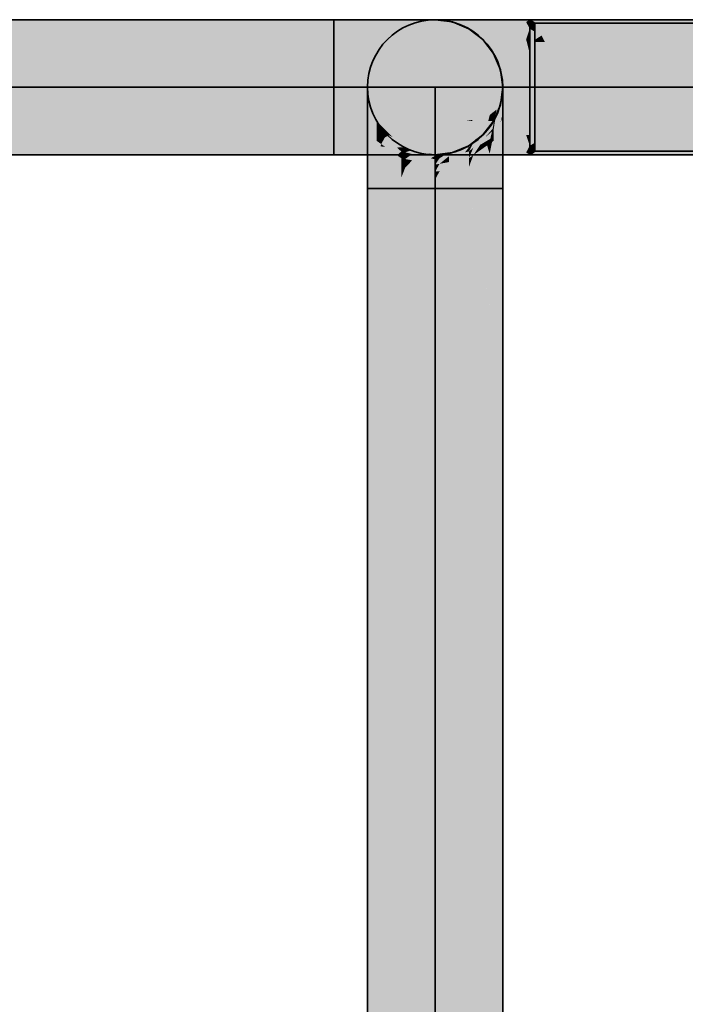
# Model space of a CAD drawing. Extents: x -459 to 541, y -543 to 550.
# Tile 99 of 256: x -378.94 to -373.22, y 246.12 to 254.57. Entities that reach past the tile are written whole.
import ezdxf

# ---------------------------------------------------------------- set-up
doc = ezdxf.new("R2010")
doc.units = 0
doc.layers.get('0').update_dxf_attribs({"lineweight": 35})
doc.layers.add('0-Shading', color=7, linetype='Continuous', lineweight=35)
doc.layers.add('H_Ruecklauf', color=5, linetype='Continuous', lineweight=35, true_color=0x0000ff)
doc.layers.add('H_Vorlauf', color=1, linetype='Continuous', lineweight=35, true_color=0xff0000)

# ---------------------------------------------------------------- blocks, each defined once
blk = doc.blocks.new('3D-Ansicht-A07ALAKR1N', base_point=(-428.9969, 201.23))
at = {"layer": '0-Shading', "color": 14, "true_color": 0xa00000}
for points in [[(-397.7254, 254.4962), (-371.2416, 254.4962), (-397.6374, 254.5739), (-371.2416, 254.5739)], [(-397.7901, 253.4139), (-371.2416, 253.4139), (-397.8576, 253.4916), (-371.2416, 253.4916)]]:
    blk.add_solid(points, dxfattribs=at)
at = {"layer": '0-Shading', "color": 174, "true_color": 0x0000a0}
for points in [[(-396.9215, 254.4962), (-376.2416, 254.4962), (-396.8336, 254.5739), (-376.2416, 254.5739)], [(-375.9414, 254.4962), (-376.0164, 254.5739), (-376.2416, 254.4962), (-376.2416, 254.5739)], [(-396.9863, 253.4139), (-376.2416, 253.4139), (-397.0538, 253.4916), (-376.2416, 253.4916)], [(-376.0164, 253.4139), (-375.9414, 253.4916), (-376.2416, 253.4139), (-376.2416, 253.4916)], [(-375.9516, 253.1239), (-375.8739, 253.1239), (-375.9516, 253.3491), (-375.8739, 253.274)], [(-374.8693, 253.1239), (-374.7916, 253.1239), (-374.8693, 253.274), (-374.7916, 253.3491)], [(-375.9516, 253.1239), (-375.9516, 207.4139), (-375.8739, 253.1239), (-375.8739, 207.3757)], [(-374.8693, 253.1239), (-374.8693, 251.9435), (-374.7916, 253.1239), (-374.8392, 251.1501)], [(-374.7916, 253.1239), (-374.8392, 251.1501), (-374.7916, 249.8988)], [(-374.8693, 251.9435), (-374.8693, 249.8988), (-374.8392, 251.1501)], [(-374.8392, 251.1501), (-374.8693, 249.8988), (-374.7916, 248.6671), (-374.8282, 248.6485)], [(-374.8392, 251.1501), (-374.7916, 248.6671), (-374.7916, 249.8988)], [(-374.8693, 245.4933), (-374.7916, 242.7003), (-374.8693, 249.8988), (-374.7916, 247.5379)], [(-374.8282, 248.6485), (-374.7916, 247.5379), (-374.7916, 248.6671)]]:
    blk.add_solid(points, dxfattribs=at)
at = {"layer": '0-Shading', "color": 174, "true_color": 0x00009e}
for points in [[(-375.6616, 254.4962), (-375.8066, 254.5739), (-375.9414, 254.4962), (-376.0164, 254.5739)], [(-375.9516, 253.3491), (-375.8739, 253.274), (-375.9516, 253.5589), (-375.8739, 253.4139)], [(-374.8693, 253.274), (-374.7916, 253.3491), (-374.8534, 253.4437), (-374.7916, 253.5589)], [(-375.8066, 253.4139), (-375.6616, 253.4916), (-376.0164, 253.4139), (-375.9414, 253.4916)], [(-374.8693, 253.4139), (-374.8693, 253.274), (-374.8534, 253.4437)]]:
    blk.add_solid(points, dxfattribs=at)
at = {"layer": '0-Shading', "color": 174, "true_color": 0x000099}
for points in [[(-375.4214, 254.4962), (-375.6264, 254.5739), (-375.6616, 254.4962), (-375.8066, 254.5739)], [(-375.9516, 253.5589), (-375.8739, 253.4139), (-375.9516, 253.7391), (-375.8739, 253.534)], [(-374.8534, 253.4437), (-374.7916, 253.5589), (-374.811, 253.688), (-374.7916, 253.7391)], [(-374.811, 253.688), (-374.8534, 253.5761), (-374.8534, 253.4437), (-374.8693, 253.4139)], [(-374.8534, 253.5761), (-374.8693, 253.534), (-374.8693, 253.4139)], [(-375.6264, 253.4139), (-375.4214, 253.4916), (-375.8066, 253.4139), (-375.6616, 253.4916)]]:
    blk.add_solid(points, dxfattribs=at)
at = {"layer": '0-Shading', "color": 174, "true_color": 0x000093}
for points in [[(-375.237, 254.4962), (-375.4882, 254.5739), (-375.4214, 254.4962), (-375.6264, 254.5739)], [(-375.9516, 253.7391), (-375.8739, 253.534), (-375.9516, 253.8773), (-375.8739, 253.6262)], [(-374.8355, 253.7355), (-374.8693, 253.5678), (-374.811, 253.8148), (-374.8198, 253.7649)], [(-374.811, 253.688), (-374.7916, 253.8773), (-374.8534, 253.5761), (-374.8198, 253.7649)], [(-374.8198, 253.7649), (-374.7916, 253.8773), (-374.811, 253.8148)], [(-374.7916, 253.8773), (-374.811, 253.688), (-374.7916, 253.7719)], [(-374.8198, 253.7649), (-374.8693, 253.5678), (-374.8534, 253.5761), (-374.8693, 253.534)], [(-374.8693, 253.6262), (-374.8693, 253.5678), (-374.8355, 253.7355)], [(-374.811, 253.688), (-374.7916, 253.7391), (-374.7916, 253.7719)], [(-375.4882, 253.4139), (-375.237, 253.4916), (-375.6264, 253.4139), (-375.4214, 253.4916)]]:
    blk.add_solid(points, dxfattribs=at)
at = {"layer": '0-Shading', "color": 174, "true_color": 0x00008c}
for points in [[(-375.1212, 254.4962), (-375.4013, 254.5739), (-375.237, 254.4962), (-375.4882, 254.5739)], [(-375.9516, 253.8773), (-375.8739, 253.6262), (-375.9516, 253.9643), (-375.8739, 253.6841)], [(-374.7916, 253.9162), (-374.8693, 253.6262), (-374.8355, 253.7355)], [(-374.8693, 253.6262), (-374.7916, 253.9162), (-374.861, 253.6865), (-374.8477, 253.7485)], [(-374.7916, 253.9643), (-374.8355, 253.8061), (-374.7916, 253.9162), (-374.8477, 253.7485)], [(-374.8355, 253.7355), (-374.7916, 253.8773), (-374.7916, 253.9162)], [(-374.8355, 253.8061), (-374.8693, 253.6841), (-374.8477, 253.7485)], [(-374.8477, 253.7485), (-374.8693, 253.6841), (-374.8693, 253.6474)], [(-374.8693, 253.6262), (-374.861, 253.6865), (-374.8693, 253.6474)], [(-375.4013, 253.4139), (-375.1212, 253.4916), (-375.4882, 253.4139), (-375.237, 253.4916)]]:
    blk.add_solid(points, dxfattribs=at)
at = {"layer": '0-Shading', "color": 176, "true_color": 0x000083}
for points in [[(-375.0816, 254.4962), (-375.3716, 254.5739), (-375.1212, 254.4962), (-375.4013, 254.5739)], [(-375.9516, 253.9643), (-375.8739, 253.6841), (-375.9516, 253.9939), (-375.8739, 253.7039)], [(-374.8693, 253.7039), (-374.8693, 253.6933), (-374.7916, 253.9939), (-374.7916, 253.9912)], [(-374.8355, 253.8061), (-374.7916, 253.9912), (-374.8693, 253.6914), (-374.8621, 253.721)], [(-374.7916, 253.9912), (-374.8355, 253.8061), (-374.7916, 253.9775)], [(-374.8355, 253.8061), (-374.7916, 253.9643), (-374.7916, 253.9775)], [(-374.8355, 253.8061), (-374.8693, 253.6914), (-374.8693, 253.6841)], [(-374.8621, 253.721), (-374.8693, 253.6933), (-374.8693, 253.6914)], [(-375.3716, 253.4139), (-375.0816, 253.4916), (-375.4013, 253.4139), (-375.1212, 253.4916)]]:
    blk.add_solid(points, dxfattribs=at)
at = {"layer": '0-Shading', "color": 174, "true_color": 0x000090}
for points in [[(-375.2215, 254.5541), (-374.5903, 254.5541), (-375.3716, 254.5739), (-374.5596, 254.5739)], [(-374.5903, 254.5541), (-374.5596, 254.5541), (-374.5596, 254.5739)], [(-375.3716, 253.4139), (-374.5596, 253.4139), (-375.2215, 253.4337), (-374.5903, 253.4337)], [(-374.5596, 253.4139), (-374.5596, 253.4337), (-374.5903, 253.4337)]]:
    blk.add_solid(points, dxfattribs=at)
at = {"layer": '0-Shading', "color": 174, "true_color": 0x00009b}
for points in [[(-374.5596, 254.5739), (-374.5596, 254.4962), (-374.5146, 254.5439), (-374.5146, 254.4702)], [(-374.5596, 253.4916), (-374.5596, 253.4139), (-374.5146, 253.5176), (-374.5146, 253.4439)]]:
    blk.add_solid(points, dxfattribs=at)
at = {"layer": '0-Shading', "color": 12, "true_color": 0xd90000}
for points in [[(-397.8102, 254.2839), (-371.2416, 254.2839), (-397.7254, 254.4962), (-371.2416, 254.4962)], [(-397.8576, 253.4916), (-371.2416, 253.4916), (-397.8866, 253.7039), (-371.2416, 253.7039)]]:
    blk.add_solid(points, dxfattribs=at)
at = {"layer": '0-Shading', "color": 172, "true_color": 0x0000d9}
for points in [[(-397.0063, 254.2839), (-376.2416, 254.2839), (-396.9215, 254.4962), (-376.2416, 254.4962)], [(-375.8864, 254.2839), (-375.9414, 254.4962), (-376.2416, 254.2839), (-376.2416, 254.4962)], [(-397.0827, 253.7039), (-397.073, 253.6323), (-376.2416, 253.7039), (-376.2416, 253.6323)], [(-375.9036, 253.6375), (-375.8864, 253.7039), (-376.2416, 253.6323), (-376.2416, 253.7039)], [(-397.073, 253.6323), (-397.0538, 253.4916), (-376.2416, 253.6323), (-376.2416, 253.4916)], [(-376.2416, 253.4916), (-375.9414, 253.4916), (-376.2416, 253.6323), (-375.9036, 253.6375)], [(-375.8739, 253.1239), (-375.6616, 253.1239), (-375.8739, 253.274), (-375.6616, 253.2191)], [(-375.0816, 253.2191), (-375.0816, 253.1239), (-374.8765, 253.2722), (-374.8693, 253.1239)], [(-374.8693, 253.1239), (-374.8693, 253.274), (-374.8765, 253.2722)], [(-375.6616, 253.1239), (-375.8739, 253.1239), (-375.6616, 248.7184)], [(-375.8739, 253.1239), (-375.8739, 207.3757), (-375.6616, 248.7184), (-375.6616, 207.3478)], [(-374.8693, 251.9435), (-374.8693, 253.1239), (-375.0816, 253.1239)], [(-375.0816, 253.1239), (-375.0816, 252.1035), (-374.9025, 252.1279)], [(-375.0816, 252.1035), (-374.8693, 251.9435), (-374.9025, 252.1279)], [(-375.0816, 252.1035), (-375.0816, 251.9435), (-374.8693, 251.9435), (-374.8693, 249.8988)], [(-375.0816, 248.7184), (-374.8693, 245.4933), (-375.0816, 251.9435), (-374.8693, 249.8988)], [(-374.8693, 224.6461), (-374.8693, 245.4933), (-375.0816, 232.2767), (-375.0816, 248.7184)]]:
    blk.add_solid(points, dxfattribs=at)
at = {"layer": '0-Shading', "color": 172, "true_color": 0x0000d3}
for points in [[(-375.5555, 254.2839), (-375.6616, 254.4962), (-375.8864, 254.2839), (-375.9414, 254.4962)], [(-375.9414, 253.4916), (-375.6616, 253.4916), (-375.9036, 253.6375), (-375.581, 253.6529)], [(-375.581, 253.6529), (-375.5555, 253.7039), (-375.9036, 253.6375), (-375.8864, 253.7039)], [(-375.8739, 253.4139), (-375.8739, 253.274), (-375.8598, 253.4068)], [(-375.8598, 253.4068), (-375.8739, 253.274), (-375.744, 253.3489), (-375.6796, 253.2237)], [(-375.0439, 253.3266), (-375.0816, 253.2191), (-374.8964, 253.4003), (-374.8765, 253.2722)], [(-374.8765, 253.2722), (-374.8693, 253.274), (-374.8964, 253.4003), (-374.8693, 253.4139)], [(-375.6796, 253.2237), (-375.6616, 253.2191), (-375.744, 253.3489), (-375.6616, 253.3078)], [(-375.0816, 253.3078), (-375.0816, 253.2191), (-375.0439, 253.3266)]]:
    blk.add_solid(points, dxfattribs=at)
at = {"layer": '0-Shading', "color": 172, "true_color": 0x0000c7}
for points in [[(-375.2713, 254.2839), (-375.4214, 254.4962), (-375.5555, 254.2839), (-375.6616, 254.4962)], [(-375.6616, 253.4916), (-375.4214, 253.4916), (-375.581, 253.6529), (-375.2894, 253.6782)], [(-375.2894, 253.6782), (-375.2713, 253.7039), (-375.581, 253.6529), (-375.5555, 253.7039)], [(-375.8598, 253.524), (-375.8739, 253.534), (-375.8739, 253.4139)], [(-375.8344, 253.5061), (-375.8598, 253.524), (-375.8598, 253.4068), (-375.8739, 253.4139)], [(-375.8424, 253.4748), (-375.8598, 253.4068), (-375.744, 253.3489)], [(-375.6616, 253.3078), (-375.8145, 253.4832), (-375.8424, 253.4748), (-375.8395, 253.4861)], [(-375.6616, 253.3078), (-375.8424, 253.4748), (-375.744, 253.3489)], [(-375.8145, 253.4832), (-375.8344, 253.5061), (-375.8395, 253.4861)], [(-375.7997, 253.4815), (-375.8344, 253.5061), (-375.8145, 253.4832)], [(-375.6616, 253.3839), (-375.7997, 253.4815), (-375.6616, 253.3078), (-375.8145, 253.4832)], [(-374.9436, 253.4815), (-375.0439, 253.4106), (-375.0439, 253.3266), (-375.0816, 253.3078)], [(-374.9436, 253.4815), (-375.0439, 253.3266), (-374.9255, 253.4943), (-374.8964, 253.4003)], [(-374.9255, 253.4943), (-374.9033, 253.4225), (-374.8834, 253.524)], [(-374.9033, 253.4225), (-374.8693, 253.534), (-374.8834, 253.524)], [(-374.8693, 253.534), (-374.9033, 253.4225), (-374.8834, 253.4068), (-374.8964, 253.4003)], [(-374.8693, 253.534), (-374.8834, 253.4068), (-374.8693, 253.4139)], [(-375.0439, 253.4106), (-375.0816, 253.3839), (-375.0816, 253.3078)]]:
    blk.add_solid(points, dxfattribs=at)
at = {"layer": '0-Shading', "color": 172, "true_color": 0x0000b6}
for points in [[(-375.0532, 254.2839), (-375.237, 254.4962), (-375.2713, 254.2839), (-375.4214, 254.4962)], [(-375.4214, 253.4916), (-375.237, 253.4916), (-375.1076, 253.7039), (-375.0532, 253.7039)], [(-375.4214, 253.4916), (-375.1076, 253.7039), (-375.2894, 253.6782)], [(-375.1076, 253.7039), (-375.2713, 253.7039), (-375.2894, 253.6782)], [(-375.8598, 253.614), (-375.8739, 253.6262), (-375.8739, 253.534)], [(-375.8598, 253.524), (-375.8344, 253.592), (-375.8739, 253.534), (-375.8598, 253.614)], [(-375.8021, 253.564), (-375.8344, 253.592), (-375.8344, 253.5061), (-375.8598, 253.524)], [(-375.8021, 253.564), (-375.8344, 253.5061), (-375.6994, 253.475), (-375.7997, 253.4815)], [(-374.985, 253.4994), (-374.9436, 253.5619), (-375.0496, 253.4613), (-375.0439, 253.475)], [(-374.8834, 253.614), (-374.9436, 253.5619), (-374.8983, 253.5506), (-374.985, 253.4994)], [(-374.8789, 253.5566), (-374.9284, 253.4991), (-374.8834, 253.524), (-374.9255, 253.4943)], [(-374.9037, 253.5278), (-374.8693, 253.5678), (-374.8983, 253.5506)], [(-374.8693, 253.5678), (-374.8693, 253.6262), (-374.8983, 253.5506), (-374.8834, 253.614)], [(-374.8693, 253.534), (-374.8693, 253.5678), (-374.8834, 253.524), (-374.8789, 253.5566)], [(-375.6994, 253.475), (-375.7997, 253.4815), (-375.6616, 253.4424), (-375.6994, 253.4106)], [(-375.0439, 253.4106), (-374.985, 253.4994), (-375.0816, 253.3839), (-375.0496, 253.4613)], [(-375.0439, 253.475), (-375.0816, 253.4424), (-375.0496, 253.4613)], [(-374.9436, 253.4815), (-374.985, 253.4994), (-375.0439, 253.4106)], [(-374.9436, 253.4815), (-374.9037, 253.5278), (-374.985, 253.4994), (-374.8983, 253.5506)], [(-374.9284, 253.4991), (-374.9436, 253.4815), (-374.9255, 253.4943)], [(-375.6994, 253.4106), (-375.6616, 253.3839), (-375.6616, 253.4424)], [(-375.0496, 253.4613), (-375.0816, 253.4424), (-375.0816, 253.3839)]]:
    blk.add_solid(points, dxfattribs=at)
at = {"layer": '0-Shading', "color": 174, "true_color": 0x0000a2}
for points in [[(-374.9161, 254.2839), (-375.1212, 254.4962), (-375.0532, 254.2839), (-375.237, 254.4962)], [(-375.8598, 253.6705), (-375.8739, 253.6841), (-375.8739, 253.6262)], [(-375.8598, 253.614), (-375.8344, 253.646), (-375.8739, 253.6262), (-375.8598, 253.6705)], [(-375.8344, 253.592), (-375.8021, 253.6148), (-375.8598, 253.614), (-375.8344, 253.646)], [(-375.1212, 253.4916), (-374.9161, 253.7039), (-375.237, 253.4916), (-375.0532, 253.7039)], [(-374.9436, 253.5619), (-374.8693, 253.6841), (-375.0439, 253.475), (-374.9853, 253.5553)], [(-374.9853, 253.5553), (-374.8693, 253.6841), (-374.9436, 253.6124)], [(-374.8693, 253.6841), (-374.9436, 253.5619), (-374.8789, 253.6363)], [(-374.8693, 253.6474), (-374.8789, 253.6363), (-374.8693, 253.6262), (-374.8834, 253.614)], [(-374.8693, 253.6474), (-374.8693, 253.6841), (-374.8789, 253.6363)], [(-375.7675, 253.5813), (-375.8021, 253.6148), (-375.8021, 253.564), (-375.8344, 253.592)], [(-375.7675, 253.5813), (-375.8021, 253.564), (-375.6616, 253.4791), (-375.6994, 253.475)], [(-375.0439, 253.475), (-374.9853, 253.5553), (-375.0816, 253.4424), (-375.0745, 253.4562)], [(-374.9436, 253.6124), (-374.974, 253.583), (-375.0745, 253.4562), (-375.073, 253.459)], [(-374.9436, 253.6124), (-375.0745, 253.4562), (-374.9853, 253.5553)], [(-374.974, 253.583), (-375.0439, 253.5155), (-375.073, 253.459)], [(-374.8789, 253.6363), (-374.9436, 253.5619), (-374.8834, 253.614)], [(-375.6994, 253.475), (-375.6616, 253.4424), (-375.6616, 253.4791)], [(-375.0439, 253.5155), (-375.0816, 253.4791), (-375.073, 253.459), (-375.0816, 253.4483)], [(-375.073, 253.459), (-375.0816, 253.4483), (-375.0745, 253.4562)], [(-375.0745, 253.4562), (-375.0816, 253.4483), (-375.0816, 253.4424)]]:
    blk.add_solid(points, dxfattribs=at)
at = {"layer": '0-Shading', "color": 174, "true_color": 0x0000b0}
for points in [[(-375.0816, 254.4962), (-374.5596, 254.4962), (-375.2215, 254.5541), (-374.5903, 254.5541)], [(-374.5596, 254.4962), (-374.5596, 254.5541), (-374.5903, 254.5541)], [(-374.4584, 254.4378), (-374.5146, 254.5439), (-374.5146, 254.4016)], [(-374.1167, 254.3828), (-373.4686, 254.5439), (-374.4293, 254.3828), (-374.5146, 254.5439)], [(-370.7466, 254.5439), (-373.4686, 254.5439), (-370.7466, 254.3828), (-374.1167, 254.3828)], [(-374.4293, 254.3828), (-374.4584, 254.4378), (-374.5146, 254.3828), (-374.5146, 254.4016)], [(-373.9107, 253.4439), (-374.4293, 253.605), (-374.5146, 253.5863), (-374.5146, 253.605)], [(-374.4584, 253.55), (-374.5146, 253.5863), (-374.5146, 253.4439)], [(-373.9107, 253.4439), (-374.5146, 253.5863), (-374.2935, 253.4439)], [(-370.7466, 253.605), (-374.4293, 253.605), (-370.7466, 253.4439), (-373.9107, 253.4439)], [(-375.2215, 253.4337), (-374.5903, 253.4337), (-375.0816, 253.4916), (-374.5596, 253.4916)], [(-374.5903, 253.4337), (-374.5596, 253.4337), (-374.5596, 253.4916)], [(-374.2935, 253.4439), (-374.4584, 253.55), (-374.5146, 253.4439)]]:
    blk.add_solid(points, dxfattribs=at)
at = {"layer": '0-Shading', "color": 176, "true_color": 0x00008b}
for points in [[(-374.8693, 254.2839), (-375.0816, 254.4962), (-374.9161, 254.2839), (-375.1212, 254.4962)], [(-375.8598, 253.6898), (-375.8739, 253.7039), (-375.8739, 253.6841)], [(-375.8598, 253.6705), (-375.8344, 253.6644), (-375.8739, 253.6841), (-375.8598, 253.6898)], [(-375.8344, 253.646), (-375.8021, 253.6321), (-375.8598, 253.6705), (-375.8344, 253.6644)], [(-375.8021, 253.6148), (-375.7675, 253.5975), (-375.8344, 253.646), (-375.8021, 253.6321)], [(-375.0816, 253.4916), (-374.8693, 253.7039), (-375.1212, 253.4916), (-374.9161, 253.7039)], [(-374.8693, 253.6933), (-375.0816, 253.4791), (-374.974, 253.583)], [(-374.8693, 253.6933), (-375.0104, 253.5593), (-375.0816, 253.4791), (-375.0816, 253.4811)], [(-374.8693, 253.7039), (-374.974, 253.5992), (-374.8693, 253.6933), (-375.0104, 253.5593)], [(-374.8693, 253.6933), (-374.974, 253.583), (-374.8693, 253.6914), (-374.9436, 253.6124)], [(-374.9436, 253.6124), (-374.8693, 253.6841), (-374.8693, 253.6914)], [(-375.734, 253.564), (-375.7675, 253.5975), (-375.7675, 253.5813), (-375.8021, 253.6148)], [(-375.7675, 253.5813), (-375.6616, 253.4791), (-375.734, 253.564), (-375.6616, 253.4916)], [(-374.974, 253.5992), (-375.0816, 253.4916), (-375.0104, 253.5593)], [(-375.0104, 253.5593), (-375.0816, 253.4916), (-375.0816, 253.4811)]]:
    blk.add_solid(points, dxfattribs=at)
at = {"layer": '0-Shading', "color": 172, "true_color": 0x0000cd}
for points in [[(-374.9615, 254.404), (-374.5903, 254.404), (-375.0816, 254.4962), (-374.5596, 254.4962)], [(-374.5903, 254.404), (-374.5596, 254.404), (-374.5596, 254.4962)], [(-374.9977, 253.556), (-375.0055, 253.55), (-374.5811, 253.556), (-374.5791, 253.55)], [(-374.5903, 253.5838), (-374.9615, 253.5838), (-374.5811, 253.556), (-374.9977, 253.556)], [(-374.5903, 253.5838), (-374.5791, 253.55), (-374.5596, 253.5838), (-374.5596, 253.55)], [(-375.0055, 253.55), (-375.0816, 253.4916), (-374.5791, 253.55), (-374.5596, 253.4916)], [(-374.5791, 253.55), (-374.5596, 253.4916), (-374.5596, 253.55)]]:
    blk.add_solid(points, dxfattribs=at)
at = {"layer": '0-Shading', "color": 172, "true_color": 0x0000cb}
for points in [[(-374.5596, 254.4962), (-374.5596, 254.2839), (-374.5146, 254.4702), (-374.5146, 254.2689)], [(-374.5596, 253.7039), (-374.5596, 253.4916), (-374.5146, 253.7189), (-374.5146, 253.5176)]]:
    blk.add_solid(points, dxfattribs=at)
at = {"layer": '0-Shading', "color": 172, "true_color": 0x0000e4}
for points in [[(-374.9615, 254.404), (-374.9277, 254.36), (-374.5903, 254.404), (-374.5791, 254.36)], [(-374.5903, 254.404), (-374.5791, 254.36), (-374.5596, 254.404), (-374.5596, 254.36)], [(-374.9277, 254.36), (-374.8693, 254.2839), (-374.5791, 254.36), (-374.5596, 254.2839)], [(-374.5791, 254.36), (-374.5596, 254.2839), (-374.5596, 254.36)], [(-374.9615, 253.5838), (-374.5903, 253.5838), (-374.8693, 253.7039), (-374.5596, 253.7039)], [(-374.5903, 253.5838), (-374.5596, 253.5838), (-374.5596, 253.7039)]]:
    blk.add_solid(points, dxfattribs=at)
at = {"layer": '0-Shading', "color": 5, "true_color": 0x0000f5}
for points in [[(-374.5146, 254.3828), (-374.5146, 254.3376), (-374.2524, 254.2502), (-374.3789, 254.1266)], [(-374.5146, 254.3828), (-374.2524, 254.2502), (-374.4293, 254.3828)], [(-370.7466, 254.3828), (-374.1167, 254.3828), (-370.7466, 253.9939), (-374.5146, 253.9939)], [(-374.4584, 254.2502), (-374.5146, 254.3376), (-374.5146, 253.9939)], [(-374.2524, 254.2502), (-374.1167, 254.3828), (-374.4293, 254.3828)], [(-374.8114, 254.144), (-374.5903, 254.144), (-374.8693, 254.2839), (-374.5596, 254.2839)], [(-374.5903, 254.144), (-374.5596, 254.144), (-374.5596, 254.2839)], [(-374.3789, 254.1266), (-374.4584, 254.2502), (-374.5146, 253.9939)], [(-374.4584, 253.7376), (-374.5146, 253.9939), (-374.5146, 253.6502)], [(-370.7466, 253.9939), (-374.5146, 253.9939), (-370.7466, 253.605), (-374.4293, 253.605)], [(-374.8693, 253.7039), (-374.5596, 253.7039), (-374.8114, 253.8438), (-374.5903, 253.8438)], [(-374.5596, 253.7039), (-374.5596, 253.8438), (-374.5903, 253.8438)], [(-374.4293, 253.605), (-374.4584, 253.7376), (-374.5146, 253.605), (-374.5146, 253.6502)]]:
    blk.add_solid(points, dxfattribs=at)
at = {"layer": '0-Shading', "color": 1, "true_color": 0xfa0000}
for points in [[(-397.8692, 253.9939), (-371.2416, 253.9939), (-397.8102, 254.2839), (-371.2416, 254.2839)], [(-397.8866, 253.7039), (-371.2416, 253.7039), (-397.8692, 253.9939), (-371.2416, 253.9939)]]:
    blk.add_solid(points, dxfattribs=at)
at = {"layer": '0-Shading', "color": 5, "true_color": 0x0000fa}
for points in [[(-397.0653, 253.9939), (-376.2416, 253.9939), (-397.0063, 254.2839), (-376.2416, 254.2839)], [(-397.0827, 253.7039), (-376.2416, 253.7039), (-397.0653, 253.9939), (-376.2416, 253.9939)], [(-375.3716, 251.5114), (-375.3716, 253.1239), (-375.6616, 253.1239)], [(-375.3716, 241.0878), (-375.3716, 251.5114), (-375.6616, 248.7184), (-375.6616, 253.1239)], [(-375.3716, 253.1239), (-375.1188, 252.0948), (-375.0816, 253.1239), (-375.0816, 252.1035)], [(-375.3716, 251.5114), (-375.0816, 248.7184), (-375.3716, 253.1239), (-375.0816, 251.9435)], [(-375.1188, 252.0948), (-375.0816, 251.9435), (-375.0816, 252.1035)], [(-375.0816, 232.2767), (-375.0816, 248.7184), (-375.3716, 241.0878), (-375.3716, 251.5114)], [(-375.6616, 248.7184), (-375.6616, 207.3478), (-375.3716, 241.0878), (-375.3716, 207.3375)]]:
    blk.add_solid(points, dxfattribs=at)
at = {"layer": '0-Shading', "color": 5, "true_color": 0x0000f9}
for points in [[(-375.8663, 253.9939), (-375.8864, 254.2839), (-376.2416, 253.9939), (-376.2416, 254.2839)], [(-375.8864, 253.7039), (-375.8663, 253.9939), (-376.2416, 253.7039), (-376.2416, 253.9939)], [(-375.6616, 253.1239), (-375.3716, 253.1239), (-375.6616, 253.2191), (-375.3716, 253.199)], [(-375.3716, 253.1239), (-375.0816, 253.1239), (-375.3716, 253.199), (-375.0816, 253.2191)]]:
    blk.add_solid(points, dxfattribs=at)
at = {"layer": '0-Shading', "color": 5, "true_color": 0x0000f1}
for points in [[(-375.5166, 253.9939), (-375.5555, 254.2839), (-375.8663, 253.9939), (-375.8864, 254.2839)], [(-375.5555, 253.7039), (-375.5166, 253.9939), (-375.8864, 253.7039), (-375.8663, 253.9939)], [(-375.6304, 253.3036), (-375.6616, 253.3078), (-375.6616, 253.2935)], [(-375.6282, 253.3033), (-375.6304, 253.3036), (-375.6616, 253.2191), (-375.6616, 253.2935)], [(-375.6616, 253.2191), (-375.3716, 253.199), (-375.6282, 253.3033), (-375.3716, 253.2689)], [(-375.3716, 253.199), (-375.0816, 253.2191), (-375.3334, 253.274), (-375.0816, 253.3078)], [(-375.3716, 253.2689), (-375.3716, 253.199), (-375.3334, 253.274)]]:
    blk.add_solid(points, dxfattribs=at)
at = {"layer": '0-Shading', "color": 172, "true_color": 0x0000e1}
for points in [[(-375.2163, 253.9939), (-375.2713, 254.2839), (-375.5166, 253.9939), (-375.5555, 254.2839)], [(-375.2713, 253.7039), (-375.2163, 253.9939), (-375.5555, 253.7039), (-375.5166, 253.9939)], [(-375.6282, 253.3776), (-375.6616, 253.3839), (-375.6616, 253.3078)], [(-375.5681, 253.3662), (-375.6282, 253.3776), (-375.6282, 253.3033), (-375.6616, 253.3078)], [(-375.6282, 253.3033), (-375.3716, 253.2689), (-375.5681, 253.3662), (-375.3716, 253.329)], [(-375.2515, 253.3517), (-375.3334, 253.3362), (-375.3334, 253.274), (-375.3716, 253.2689)], [(-375.3334, 253.3362), (-375.3716, 253.329), (-375.3716, 253.2689)], [(-375.3334, 253.274), (-375.0816, 253.3078), (-375.2515, 253.3517), (-375.0816, 253.3839)]]:
    blk.add_solid(points, dxfattribs=at)
at = {"layer": '0-Shading', "color": 172, "true_color": 0x0000ca}
for points in [[(-374.9859, 253.9939), (-375.0532, 254.2839), (-375.2163, 253.9939), (-375.2713, 254.2839)], [(-375.2713, 253.7039), (-375.1076, 253.7039), (-374.9859, 253.9939), (-375.0511, 253.7131)], [(-375.2713, 253.7039), (-374.9859, 253.9939), (-375.2163, 253.9939)], [(-375.1076, 253.7039), (-375.0532, 253.7039), (-375.0511, 253.7131)], [(-375.6282, 253.4346), (-375.6616, 253.4424), (-375.6616, 253.3839)], [(-375.6282, 253.3776), (-375.5681, 253.4206), (-375.6616, 253.3839), (-375.6282, 253.4346)], [(-375.4917, 253.4029), (-375.5681, 253.4206), (-375.5681, 253.3662), (-375.6282, 253.3776)], [(-375.4917, 253.4029), (-375.5681, 253.3662), (-375.4098, 253.3839), (-375.4917, 253.3517)], [(-375.3334, 253.3362), (-375.2515, 253.4029), (-375.3716, 253.329), (-375.3334, 253.3839)], [(-375.2515, 253.3517), (-375.2515, 253.4029), (-375.3334, 253.3362)], [(-375.2515, 253.3517), (-375.0816, 253.3839), (-375.1128, 253.4351), (-375.0816, 253.4424)], [(-375.2515, 253.3517), (-375.1165, 253.4329), (-375.2515, 253.4029), (-375.115, 253.4346)], [(-375.1165, 253.4329), (-375.1128, 253.4351), (-375.115, 253.4346)], [(-375.4917, 253.3517), (-375.3716, 253.329), (-375.4098, 253.3839), (-375.3716, 253.375)], [(-375.3334, 253.3839), (-375.3716, 253.375), (-375.3716, 253.329)]]:
    blk.add_solid(points, dxfattribs=at)
at = {"layer": '0-Shading', "color": 174, "true_color": 0x0000ae}
for points in [[(-374.841, 253.9939), (-374.9161, 254.2839), (-374.9859, 253.9939), (-375.0532, 254.2839)], [(-374.9025, 253.7563), (-374.841, 253.9939), (-375.0511, 253.7131), (-374.9859, 253.9939)], [(-375.0532, 253.7039), (-374.9161, 253.7039), (-375.0511, 253.7131), (-374.9025, 253.7563)], [(-375.5681, 253.4549), (-375.6616, 253.4791), (-375.6282, 253.4346), (-375.6616, 253.4424)], [(-375.1941, 253.4311), (-375.1128, 253.471), (-375.2785, 253.4182), (-375.2515, 253.4351)], [(-375.0816, 253.4791), (-375.1128, 253.471), (-375.1078, 253.4443), (-375.1941, 253.4311)], [(-375.0816, 253.4483), (-375.0816, 253.4791), (-375.1078, 253.4443)], [(-375.5681, 253.4206), (-375.4917, 253.4351), (-375.6282, 253.4346), (-375.5681, 253.4549)], [(-375.4098, 253.4139), (-375.4917, 253.4351), (-375.4917, 253.4029), (-375.5681, 253.4206)], [(-375.4098, 253.4139), (-375.4917, 253.4029), (-375.3716, 253.404), (-375.4098, 253.3839)], [(-375.4098, 253.3839), (-375.3716, 253.375), (-375.3716, 253.404)], [(-375.3334, 253.3839), (-375.2785, 253.4182), (-375.3716, 253.375), (-375.3381, 253.4091)], [(-375.3334, 253.4139), (-375.3716, 253.404), (-375.3381, 253.4091)], [(-375.3381, 253.4091), (-375.3716, 253.404), (-375.3716, 253.375)], [(-375.2785, 253.4182), (-375.2515, 253.4351), (-375.3381, 253.4091), (-375.3334, 253.4139)], [(-375.2515, 253.4029), (-375.1941, 253.4311), (-375.3334, 253.3839), (-375.2785, 253.4182)], [(-375.1078, 253.4443), (-375.1941, 253.4311), (-375.115, 253.4346), (-375.2515, 253.4029)], [(-375.1128, 253.4351), (-375.0816, 253.4483), (-375.115, 253.4346), (-375.1078, 253.4443)], [(-375.1128, 253.4351), (-375.0816, 253.4424), (-375.0816, 253.4483)]]:
    blk.add_solid(points, dxfattribs=at)
at = {"layer": '0-Shading', "color": 174, "true_color": 0x00008f}
for points in [[(-374.7916, 253.9939), (-374.8693, 254.2839), (-374.841, 253.9939), (-374.9161, 254.2839)], [(-374.8426, 253.8036), (-374.7916, 253.9939), (-374.9025, 253.7563), (-374.841, 253.9939)], [(-374.9161, 253.7039), (-374.8693, 253.7039), (-374.9025, 253.7563), (-374.8426, 253.8036)], [(-375.4098, 253.4241), (-375.6616, 253.4916), (-375.44, 253.4282)], [(-375.44, 253.4282), (-375.6616, 253.4916), (-375.4917, 253.4351), (-375.6616, 253.4791)], [(-375.3334, 253.4241), (-375.3716, 253.4086), (-375.1128, 253.4833), (-375.1221, 253.48)], [(-375.1221, 253.48), (-375.3716, 253.4086), (-375.2515, 253.4351), (-375.3716, 253.404)], [(-375.1128, 253.471), (-375.0816, 253.4916), (-375.2515, 253.4351), (-375.1221, 253.48)], [(-375.1221, 253.48), (-375.0816, 253.4916), (-375.1128, 253.4833)], [(-375.0816, 253.4916), (-375.1128, 253.471), (-375.0816, 253.4811)], [(-375.1128, 253.471), (-375.0816, 253.4791), (-375.0816, 253.4811)], [(-375.3716, 253.4086), (-375.44, 253.4282), (-375.4098, 253.4139), (-375.4917, 253.4351)], [(-375.3716, 253.4139), (-375.4098, 253.4241), (-375.3716, 253.4086), (-375.44, 253.4282)], [(-375.4098, 253.4139), (-375.3716, 253.404), (-375.3716, 253.4086)], [(-375.3716, 253.4139), (-375.3716, 253.4086), (-375.3334, 253.4241)]]:
    blk.add_solid(points, dxfattribs=at)
at = {"layer": '0-Shading', "color": 5, "true_color": 0x0000e7}
for points in [[(-374.5596, 254.2839), (-374.5596, 253.9939), (-374.5146, 254.2689), (-374.5146, 253.9939)], [(-374.5596, 253.9939), (-374.5596, 253.7039), (-374.5146, 253.9939), (-374.5146, 253.7189)]]:
    blk.add_solid(points, dxfattribs=at)
at = {"layer": '0-Shading', "color": 5, "true_color": 0x0000fd}
for points in [[(-374.8114, 254.144), (-374.7989, 254.0489), (-374.5903, 254.144), (-374.5709, 254.0489)], [(-374.5596, 253.9939), (-374.5596, 254.144), (-374.5903, 254.144)], [(-374.8114, 253.8438), (-374.5903, 253.8438), (-374.7916, 253.9939), (-374.5596, 253.9939)], [(-374.7989, 254.0489), (-374.7916, 253.9939), (-374.5709, 254.0489), (-374.5596, 253.9939)], [(-374.5903, 253.8438), (-374.5596, 253.8438), (-374.5596, 253.9939)]]:
    blk.add_solid(points, dxfattribs=at)
blk = doc.blocks.new('Rohr - 1703-A07ALCAM1N', base_point=(-411.8516, 253.9939))
at = {"color": 0, "linetype": 'ByBlock', "lineweight": -2, "ltscale": 0.35}
blk.add_line((-370.3716, 253.9939), (-411.8516, 253.9939), dxfattribs=at)
blk = doc.blocks.new('Rohr - 1703-A07ALCAS1N', base_point=(-375.3716, 253.9939))
at = {"color": 0, "linetype": 'ByBlock', "lineweight": -2, "ltscale": 0.35}
blk.add_line((-370.7466, 253.9939), (-375.3716, 253.9939), dxfattribs=at)
blk = doc.blocks.new('Rohr - 1703-A07ALCAU1N', base_point=(-375.3716, 205.3939))
at = {"color": 0, "linetype": 'ByBlock', "lineweight": -2, "ltscale": 0.35}
blk.add_line((-375.3716, 205.3939), (-375.3716, 253.9939), dxfattribs=at)
blk = doc.blocks.new('BOA-Compact Flanschen-Absperrventil_ PN6_16_ DN15-200_ bis 120°C-A07ALCAW1N', base_point=(-375.3716, 253.9939))
at = {"color": 0, "linetype": 'ByBlock', "lineweight": -2, "ltscale": 0.35}
blk.add_line((-375.3716, 253.9939), (-375.3716, 253.9939), dxfattribs=at)
blk = doc.blocks.new('Rohr - 1703-A07ALCAY1N', base_point=(-409.8516, 253.9939))
at = {"color": 0, "linetype": 'ByBlock', "lineweight": -2, "ltscale": 0.35}
blk.add_line((-375.3716, 253.9939), (-409.8516, 253.9939), dxfattribs=at)
blk = doc.blocks.new('BOA-Compact Flanschen-Absperrventil_ PN6_16_ DN15-200_ bis 120°C-A07ALCB01N', base_point=(-375.3716, 253.9939))
at = {"color": 0, "linetype": 'ByBlock', "lineweight": -2, "ltscale": 0.35}
blk.add_line((-375.3716, 253.9939), (-375.3716, 253.9939), dxfattribs=at)
blk = doc.blocks.new('Geometrie-A07ALCC01N', base_point=(-415.775, 203.3939))
at = {"layer": 'H_Ruecklauf', "lineweight": -2}
for p, q in [((-376.2416, 254.5739), (-408.9816, 254.5739)), ((-376.2416, 254.2341), (-376.2416, 254.5739)), ((-376.2416, 253.4139), (-376.2416, 254.5739)), ((-376.0164, 254.5739), (-376.2416, 254.5739)), ((-375.8066, 254.5739), (-376.0164, 254.5739)), ((-375.6264, 254.5739), (-375.8066, 254.5739)), ((-375.4882, 254.5739), (-375.6264, 254.5739)), ((-375.4013, 254.5739), (-375.4882, 254.5739)), ((-375.3716, 254.5739), (-375.4013, 254.5739)), ((-375.2215, 254.5541), (-375.3716, 254.5739)), ((-375.3716, 254.5739), (-375.2215, 254.5541)), ((-374.5596, 254.5739), (-375.3716, 254.5739)), ((-374.5596, 253.4139), (-374.5596, 254.5739)), ((-374.5596, 254.5739), (-374.5146, 254.5439)), ((-374.5596, 254.5541), (-374.5596, 254.5739)), ((-374.5596, 254.5739), (-374.5596, 254.5541)), ((-375.0816, 254.4962), (-375.2215, 254.5541)), ((-375.2215, 254.5541), (-375.0816, 254.4962)), ((-374.9615, 254.404), (-375.0816, 254.4962)), ((-375.0816, 254.4962), (-374.9615, 254.404)), ((-374.5596, 254.4962), (-374.5596, 254.5541)), ((-374.5596, 254.5541), (-374.5596, 254.4962)), ((-374.5596, 254.404), (-374.5596, 254.4962)), ((-374.5596, 254.4962), (-374.5596, 254.404)), ((-374.5146, 253.4439), (-374.5146, 254.5439)), ((-370.7466, 254.5439), (-374.5146, 254.5439)), ((-374.5146, 254.5439), (-374.5146, 254.2217)), ((-374.8693, 254.2839), (-374.9615, 254.404)), ((-374.9615, 254.404), (-374.8693, 254.2839)), ((-374.5596, 254.2839), (-374.5596, 254.404)), ((-374.5596, 254.404), (-374.5596, 254.2839)), ((-376.2416, 253.7537), (-376.2416, 254.2341)), ((-374.8114, 254.144), (-374.8693, 254.2839)), ((-374.8693, 254.2839), (-374.8114, 254.144)), ((-374.5596, 254.144), (-374.5596, 254.2839)), ((-374.5596, 254.2839), (-374.5596, 254.144)), ((-374.5146, 254.2217), (-374.5146, 253.7661)), ((-374.7916, 253.9939), (-374.8114, 254.144)), ((-374.8114, 254.144), (-374.7916, 253.9939)), ((-374.5596, 253.9939), (-374.5596, 254.144)), ((-374.5596, 254.144), (-374.5596, 253.9939)), ((-375.9516, 253.9643), (-375.9516, 253.9939)), ((-374.7916, 253.9939), (-374.8114, 253.8438)), ((-374.8114, 253.8438), (-374.7916, 253.9939)), ((-374.7916, 253.9643), (-374.7916, 253.9939)), ((-374.5596, 253.9939), (-374.5596, 253.8438)), ((-374.5596, 253.8438), (-374.5596, 253.9939)), ((-375.9516, 253.8773), (-375.9516, 253.9643)), ((-374.7916, 253.8773), (-374.7916, 253.9643)), ((-375.9516, 253.7391), (-375.9516, 253.8773)), ((-374.8114, 253.8438), (-374.8693, 253.7039)), ((-374.8693, 253.7039), (-374.8114, 253.8438)), ((-374.7916, 253.7391), (-374.7916, 253.8773)), ((-374.5596, 253.8438), (-374.5596, 253.7039)), ((-374.5596, 253.7039), (-374.5596, 253.8438)), ((-376.2416, 253.4139), (-376.2416, 253.7537)), ((-375.9516, 253.5589), (-375.9516, 253.7391)), ((-374.7916, 253.5589), (-374.7916, 253.7391)), ((-374.5146, 253.7661), (-374.5146, 253.4439)), ((-374.8693, 253.7039), (-374.9615, 253.5838)), ((-374.9615, 253.5838), (-374.8693, 253.7039)), ((-374.5596, 253.7039), (-374.5596, 253.5838)), ((-374.5596, 253.5838), (-374.5596, 253.7039)), ((-375.9516, 253.3491), (-375.9516, 253.5589)), ((-374.9615, 253.5838), (-375.0816, 253.4916)), ((-375.0816, 253.4916), (-374.9615, 253.5838)), ((-374.7916, 253.3491), (-374.7916, 253.5589)), ((-374.5596, 253.5838), (-374.5596, 253.4916)), ((-374.5596, 253.4916), (-374.5596, 253.5838)), ((-375.0816, 253.4916), (-375.2215, 253.4337)), ((-375.2215, 253.4337), (-375.0816, 253.4916)), ((-374.5596, 253.4916), (-374.5596, 253.4337)), ((-374.5596, 253.4337), (-374.5596, 253.4916)), ((-408.9816, 253.4139), (-376.2416, 253.4139)), ((-376.0164, 253.4139), (-376.2416, 253.4139)), ((-375.8066, 253.4139), (-376.0164, 253.4139)), ((-375.6264, 253.4139), (-375.8066, 253.4139)), ((-375.4882, 253.4139), (-375.6264, 253.4139)), ((-375.4013, 253.4139), (-375.4882, 253.4139)), ((-375.3716, 253.4139), (-375.4013, 253.4139)), ((-375.2215, 253.4337), (-375.3716, 253.4139)), ((-375.3716, 253.4139), (-375.2215, 253.4337)), ((-374.5596, 253.4139), (-375.3716, 253.4139)), ((-374.5596, 253.4139), (-374.5146, 253.4439)), ((-374.5596, 253.4337), (-374.5596, 253.4139)), ((-374.5596, 253.4139), (-374.5596, 253.4337)), ((-374.5146, 253.4439), (-370.7466, 253.4439)), ((-375.9516, 253.1239), (-375.9516, 253.3491)), ((-374.7916, 253.1239), (-374.7916, 253.3491)), ((-375.9516, 253.1239), (-374.7916, 253.1239)), ((-375.9516, 253.1239), (-375.9516, 207.308)), ((-375.9516, 253.1239), (-375.6119, 253.1239)), ((-375.6119, 253.1239), (-375.1314, 253.1239)), ((-375.1314, 253.1239), (-374.7916, 253.1239)), ((-374.7916, 207.308), (-374.7916, 253.1239))]:
    blk.add_line(p, q, dxfattribs=at)
blk.add_circle((-375.3716, 253.9939), 0.58, dxfattribs=at)
blk.add_circle((-375.3716, 253.9939), 0.58, dxfattribs=at)
blk.add_circle((-375.3716, 253.9939), 0.58, dxfattribs=at)
blk.add_circle((-375.3716, 253.9939), 0.58, dxfattribs=at)
blk.add_circle((-375.3716, 253.9939), 0.58, dxfattribs=at)
blk = doc.blocks.new('Geometrie-A07ALCC21N', base_point=(-415.775, 203.3739))
at = {"layer": 'H_Vorlauf', "lineweight": -2}
for p, q in [((-371.2416, 254.5739), (-410.9816, 254.5739)), ((-410.9816, 253.4139), (-371.2416, 253.4139))]:
    blk.add_line(p, q, dxfattribs=at)

msp = doc.modelspace()

# ---------------------------------------------------------------- block references
msp.add_blockref('3D-Ansicht-A07ALAKR1N', (-428.9969, 201.23))
at = {"linetype": 'Continuous', "ltscale": 0.35}
for name, p in [('Geometrie-A07ALCC21N', (-415.775, 203.3739)), ('Geometrie-A07ALCC01N', (-415.775, 203.3939))]:
    msp.add_blockref(name, p, dxfattribs=at)
at = {"layer": 'H_Ruecklauf', "ltscale": 0.35}
for name, p in [('Rohr - 1703-A07ALCAY1N', (-409.8516, 253.9939)), ('Rohr - 1703-A07ALCAS1N', (-375.3716, 253.9939)), ('Rohr - 1703-A07ALCAU1N', (-375.3716, 205.3939)), ('BOA-Compact Flanschen-Absperrventil_ PN6_16_ DN15-200_ bis 120°C-A07ALCAW1N', (-375.3716, 253.9939)), ('BOA-Compact Flanschen-Absperrventil_ PN6_16_ DN15-200_ bis 120°C-A07ALCB01N', (-375.3716, 253.9939))]:
    msp.add_blockref(name, p, dxfattribs=at)
at = {"layer": 'H_Vorlauf', "ltscale": 0.35}
msp.add_blockref('Rohr - 1703-A07ALCAM1N', (-411.8516, 253.9939), dxfattribs=at)

doc.saveas('drawing.dxf')
